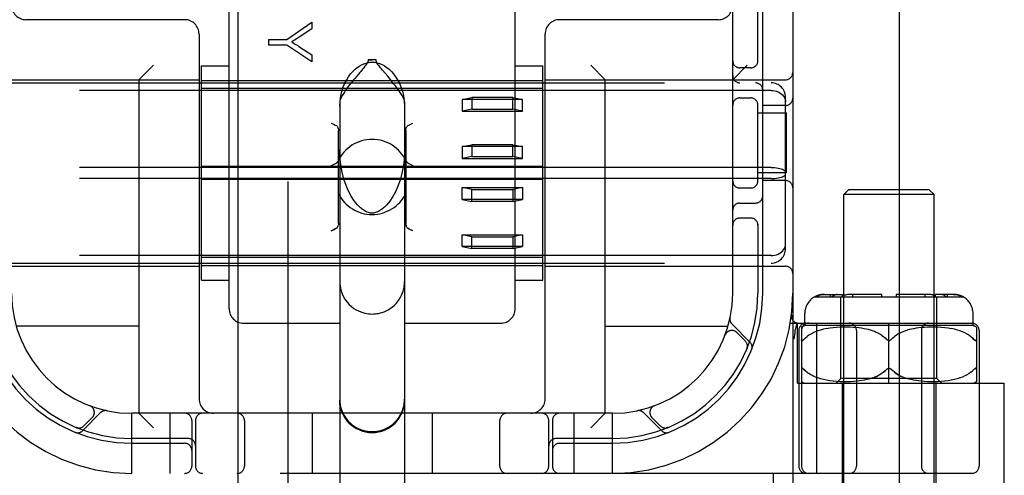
# Model space of a CAD drawing. Header units: inches. Extents: x 0 to 262, y 0 to 169.
# Tile 17 of 78: x 82.557 to 84.606, y 92.125 to 93.073. Entities that reach past the tile are written whole.
import ezdxf

# ---------------------------------------------------------------- set-up
doc = ezdxf.new("R2010")
doc.units = ezdxf.units.IN
doc.header["$LTSCALE"] = 14.384615
doc.header["$MEASUREMENT"] = 0
doc.linetypes.add('HIDDEN', pattern=[0.2, 0.1, -0.1])
doc.layers.add('DEFAULT_2', color=8, linetype='HIDDEN')
doc.layers.add('MAIN_DOOR_ASSEMBLY', color=7, linetype='CONTINUOUS')

msp = doc.modelspace()

# ---------------------------------------------------------------- linework, layer by layer
at = {"layer": 'DEFAULT_2', "color": 8, "linetype": 'HIDDEN'}
for p, q in [((84.3865, 121.9278), (84.3865, 65.3308)), ((83.0405, 90.6621), (83.0405, 96.1626)), ((83.5405, 90.6621), (83.5405, 96.1626)), ((84.1655, 96.1293), (84.1655, 91.1293)), ((84.0405, 92.5043), (84.0405, 94.7543)), ((82.993, 92.4718), (82.993, 93.1539)), ((83.588, 92.4718), (83.588, 93.1539)), ((84.093, 92.9851), (84.093, 93.1143)), ((84.103, 92.5043), (84.103, 93.1143)), ((82.9005, 93.0733), (82.5705, 93.0733)), ((83.1134, 93.0322), (83.1653, 93.0681)), ((83.1653, 93.0681), (83.1653, 93.0542)), ((84.0105, 93.0733), (83.6805, 93.0733)), ((83.1653, 93.0542), (83.1388, 93.0368)), ((82.9305, 93.0433), (82.9305, 92.2843)), ((83.0753, 93.0203), (83.0753, 93.0322)), ((83.0753, 93.0322), (83.1134, 93.0322)), ((83.6505, 92.2843), (83.6505, 93.0433)), ((83.1134, 93.0203), (83.0753, 93.0203)), ((83.1653, 92.9856), (83.1134, 93.0203)), ((83.1382, 93.0178), (83.1653, 93.0001)), ((83.1653, 93.0001), (83.1653, 92.9856)), ((83.2987, 92.9895), (83.2823, 92.9895)), ((82.8055, 92.9483), (82.8355, 92.9783)), ((82.9355, 92.5315), (82.9355, 92.977)), ((82.9355, 92.977), (82.993, 92.977)), ((83.3229, 92.9554), (83.312, 92.9683)), ((83.588, 92.977), (83.6455, 92.977)), ((83.6455, 92.5315), (83.6455, 92.977)), ((83.7755, 92.9483), (83.7455, 92.9783)), ((84.0405, 92.9483), (84.0705, 92.9783)), ((84.078, 92.973), (84.0555, 92.973)), ((82.4305, 92.9483), (82.9305, 92.9483)), ((82.8055, 92.9483), (82.8055, 92.2543)), ((82.9355, 92.9468), (83.6455, 92.9468)), ((83.2585, 92.9558), (83.2539, 92.9502)), ((83.6505, 92.9483), (84.1505, 92.9483)), ((83.7755, 92.2543), (83.7755, 92.9483)), ((82.4605, 92.9418), (84.1205, 92.9418)), ((84.1205, 92.9261), (82.4605, 92.9261)), ((83.6455, 92.9301), (82.9355, 92.9301)), ((83.478, 92.9075), (83.498, 92.9115)), ((83.478, 92.9075), (83.478, 92.8829)), ((83.603, 92.9075), (83.478, 92.9075)), ((83.498, 92.9115), (83.498, 92.8869)), ((83.583, 92.9115), (83.498, 92.9115)), ((83.583, 92.8869), (83.583, 92.9115)), ((83.583, 92.9115), (83.603, 92.9075)), ((83.603, 92.8829), (83.603, 92.9075)), ((84.0555, 92.9105), (84.078, 92.9105)), ((84.1505, 92.5969), (84.1505, 92.9116)), ((83.223, 92.9022), (83.223, 91.7927)), ((83.358, 92.9022), (83.358, 91.7927)), ((83.498, 92.8869), (83.478, 92.8829)), ((83.478, 92.8829), (83.603, 92.8829)), ((83.498, 92.8869), (83.583, 92.8869)), ((83.603, 92.8829), (83.583, 92.8869)), ((84.093, 92.7351), (84.093, 92.8985)), ((84.1505, 92.8949), (84.103, 92.8949)), ((84.093, 92.8793), (84.1525, 92.8793)), ((84.1525, 92.7543), (84.1525, 92.8793)), ((83.2205, 92.6493), (83.2205, 92.843)), ((83.3605, 92.843), (83.3605, 92.6493)), ((83.478, 92.8092), (83.498, 92.8132)), ((83.478, 92.8092), (83.478, 92.7846)), ((83.603, 92.8092), (83.478, 92.8092)), ((83.498, 92.8132), (83.498, 92.7886)), ((83.583, 92.8132), (83.498, 92.8132)), ((83.583, 92.7886), (83.583, 92.8132)), ((83.583, 92.8132), (83.603, 92.8092)), ((83.603, 92.7846), (83.603, 92.8092)), ((83.498, 92.7886), (83.478, 92.7846)), ((83.478, 92.7846), (83.603, 92.7846)), ((83.498, 92.7886), (83.583, 92.7886)), ((83.603, 92.7846), (83.583, 92.7886)), ((84.1205, 92.766), (82.4605, 92.766)), ((83.6455, 92.7677), (82.9355, 92.7677)), ((84.1205, 92.7426), (82.4605, 92.7426)), ((83.6455, 92.7408), (82.9355, 92.7408)), ((84.1525, 92.7543), (84.093, 92.7543)), ((84.1505, 92.7386), (84.103, 92.7386)), ((83.478, 92.6993), (83.478, 92.7239)), ((83.478, 92.7239), (83.603, 92.7239)), ((83.498, 92.7199), (83.478, 92.7239)), ((83.498, 92.6953), (83.498, 92.7199)), ((83.498, 92.7199), (83.583, 92.7199)), ((83.603, 92.7239), (83.583, 92.7199)), ((83.583, 92.7199), (83.583, 92.6953)), ((83.603, 92.7239), (83.603, 92.6993)), ((84.078, 92.723), (84.0555, 92.723)), ((84.2815, 92.7193), (84.2715, 92.7093)), ((84.4495, 92.7193), (84.2815, 92.7193)), ((84.4495, 92.7193), (84.4595, 92.7093)), ((83.603, 92.6993), (83.478, 92.6993)), ((83.478, 92.6993), (83.498, 92.6953)), ((83.583, 92.6953), (83.603, 92.6993)), ((84.2715, 91.8725), (84.2715, 92.7093)), ((84.4595, 92.7093), (84.2715, 92.7093)), ((84.4595, 91.8725), (84.4595, 92.7093)), ((83.583, 92.6953), (83.498, 92.6953)), ((84.0555, 92.6918), (84.088, 92.6918)), ((84.078, 92.6605), (84.0555, 92.6605)), ((83.3671, 92.6382), (83.3649, 92.6394)), ((84.093, 92.6485), (84.093, 92.5043)), ((83.3755, 92.634), (83.3725, 92.6355)), ((83.478, 92.601), (83.478, 92.6256)), ((83.478, 92.6256), (83.603, 92.6256)), ((83.498, 92.6216), (83.478, 92.6256)), ((83.498, 92.597), (83.498, 92.6216)), ((83.498, 92.6216), (83.583, 92.6216)), ((83.603, 92.6256), (83.583, 92.6216)), ((83.583, 92.6216), (83.583, 92.597)), ((83.603, 92.6256), (83.603, 92.601)), ((83.603, 92.601), (83.478, 92.601)), ((83.478, 92.601), (83.498, 92.597)), ((83.583, 92.597), (83.498, 92.597)), ((83.583, 92.597), (83.603, 92.601)), ((84.1205, 92.5824), (82.4605, 92.5824)), ((83.6455, 92.5784), (82.9355, 92.5784)), ((82.4305, 92.5603), (82.9305, 92.5603)), ((82.4605, 92.5668), (84.1205, 92.5668)), ((82.9355, 92.5618), (83.6455, 92.5618)), ((83.6505, 92.5603), (84.1505, 92.5603)), ((82.9355, 92.5315), (82.993, 92.5315)), ((83.588, 92.5315), (83.6455, 92.5315)), ((84.2111, 92.4968), (84.5199, 92.4968)), ((84.2313, 92.5018), (84.2689, 92.5018)), ((84.2439, 92.4968), (84.2439, 92.5018)), ((84.2583, 92.5017), (84.26, 92.5018)), ((84.2655, 92.3268), (84.2655, 92.4968)), ((84.2689, 92.4968), (84.2689, 92.5018)), ((84.2741, 92.5005), (84.2727, 92.4999)), ((84.3505, 92.5018), (84.2812, 92.5018)), ((84.2901, 92.4968), (84.2901, 92.5018)), ((84.3505, 92.4968), (84.3505, 92.5018)), ((84.3805, 92.5018), (84.3805, 92.4968)), ((84.4498, 92.5018), (84.3805, 92.5018)), ((84.4409, 92.4968), (84.4409, 92.5018)), ((84.462, 92.4979), (84.4604, 92.4989)), ((84.462, 92.4979), (84.4635, 92.4968)), ((84.4621, 92.4968), (84.4621, 92.5018)), ((84.4997, 92.5018), (84.4621, 92.5018)), ((84.4655, 92.3268), (84.4655, 92.4968)), ((84.4835, 92.4977), (84.4822, 92.4985)), ((84.4835, 92.4977), (84.4848, 92.4968)), ((84.4871, 92.4968), (84.4871, 92.5018)), ((84.1627, 92.4586), (84.1627, 92.4585)), ((84.1905, 92.4368), (84.1905, 92.4618)), ((84.5405, 92.4368), (84.5405, 92.4618)), ((82.8055, 92.4353), (82.5502, 92.4353)), ((83.023, 92.4418), (83.223, 92.4418)), ((83.358, 92.4418), (83.558, 92.4418)), ((83.7755, 92.4353), (84.0308, 92.4353)), ((84.0767, 92.4019), (84.0391, 92.4395)), ((84.1603, 92.4418), (84.538, 92.4418)), ((84.1742, 92.4422), (84.1708, 92.4277)), ((84.1755, 92.3168), (84.1755, 92.4418)), ((84.1836, 92.4337), (84.1837, 92.1443)), ((84.5405, 92.4368), (84.1905, 92.4368)), ((84.2157, 92.1293), (84.2157, 92.4418)), ((84.2425, 92.4315), (84.2355, 92.4303)), ((84.2495, 92.4324), (84.2423, 92.4315)), ((84.2567, 92.433), (84.2493, 92.4323)), ((84.264, 92.4334), (84.2565, 92.433)), ((84.2712, 92.4336), (84.2638, 92.4334)), ((84.2783, 92.4336), (84.271, 92.4336)), ((84.285, 92.4334), (84.2781, 92.4336)), ((84.2915, 92.4331), (84.2849, 92.4334)), ((84.2976, 92.4326), (84.2913, 92.4331)), ((84.3034, 92.4319), (84.2975, 92.4326)), ((84.3087, 92.4312), (84.3033, 92.432)), ((84.3655, 92.3168), (84.3655, 92.4418)), ((84.4278, 92.432), (84.4223, 92.4312)), ((84.4336, 92.4326), (84.4277, 92.4319)), ((84.4397, 92.4331), (84.4334, 92.4326)), ((84.4462, 92.4334), (84.4395, 92.4331)), ((84.4529, 92.4336), (84.446, 92.4334)), ((84.46, 92.4336), (84.4528, 92.4336)), ((84.4672, 92.4334), (84.4598, 92.4336)), ((84.4745, 92.433), (84.467, 92.4334)), ((84.4817, 92.4323), (84.4743, 92.433)), ((84.4887, 92.4315), (84.4815, 92.4324)), ((84.4955, 92.4303), (84.4885, 92.4315)), ((84.5474, 92.4337), (84.5474, 92.3199)), ((84.0247, 92.4168), (84.0249, 92.4172)), ((84.0249, 92.4174), (84.0248, 92.4171)), ((84.0667, 92.4048), (84.0494, 92.4222)), ((84.1687, 92.4088), (84.1692, 92.4132)), ((84.1707, 92.4271), (84.1708, 92.4277)), ((84.178, 92.4268), (84.178, 92.1443)), ((84.1989, 92.4167), (84.1951, 92.4139)), ((84.203, 92.4192), (84.1988, 92.4166)), ((84.2076, 92.4216), (84.203, 92.4192)), ((84.2124, 92.4238), (84.2075, 92.4215)), ((84.2177, 92.4257), (84.2123, 92.4237)), ((84.2233, 92.4275), (84.2176, 92.4257)), ((84.2294, 92.4291), (84.2232, 92.4275)), ((84.2357, 92.4304), (84.2292, 92.429)), ((84.298, 92.4268), (84.298, 92.1443)), ((84.3138, 92.4303), (84.3087, 92.4312)), ((84.3185, 92.4293), (84.3137, 92.4303)), ((84.323, 92.4283), (84.3185, 92.4294)), ((84.3273, 92.4271), (84.323, 92.4283)), ((84.3314, 92.4257), (84.3272, 92.4271)), ((84.3354, 92.4243), (84.3313, 92.4258)), ((84.3393, 92.4226), (84.3353, 92.4243)), ((84.3432, 92.4208), (84.3393, 92.4227)), ((84.347, 92.4187), (84.3431, 92.4208)), ((84.3506, 92.4164), (84.3469, 92.4187)), ((84.3736, 92.4111), (84.3705, 92.4081)), ((84.3804, 92.4164), (84.3769, 92.4139)), ((84.3841, 92.4187), (84.3804, 92.4164)), ((84.3879, 92.4208), (84.3841, 92.4187)), ((84.3918, 92.4227), (84.3878, 92.4208)), ((84.3957, 92.4243), (84.3917, 92.4226)), ((84.3997, 92.4258), (84.3956, 92.4243)), ((84.4038, 92.4271), (84.3996, 92.4257)), ((84.4081, 92.4283), (84.4037, 92.4271)), ((84.4125, 92.4294), (84.408, 92.4283)), ((84.4173, 92.4303), (84.4125, 92.4293)), ((84.4224, 92.4312), (84.4172, 92.4303)), ((84.433, 92.4268), (84.433, 92.1443)), ((84.5018, 92.429), (84.4953, 92.4304)), ((84.5078, 92.4275), (84.5016, 92.4291)), ((84.5134, 92.4257), (84.5077, 92.4275)), ((84.5187, 92.4237), (84.5133, 92.4257)), ((84.5235, 92.4215), (84.5186, 92.4238)), ((84.528, 92.4192), (84.5235, 92.4216)), ((84.5322, 92.4166), (84.528, 92.4192)), ((84.5424, 92.4081), (84.5394, 92.4111)), ((84.553, 92.4268), (84.553, 92.1443)), ((84.188, 92.4074), (84.1886, 92.4081)), ((84.3699, 92.4075), (84.3705, 92.4081)), ((84.0701, 92.3887), (84.0706, 92.39)), ((84.1863, 92.3475), (84.1869, 92.3471)), ((84.1917, 92.3424), (84.1886, 92.3454)), ((84.2031, 92.3343), (84.1989, 92.3368)), ((84.2076, 92.3319), (84.203, 92.3343)), ((84.2125, 92.3297), (84.2075, 92.3319)), ((84.2178, 92.3278), (84.2124, 92.3298)), ((84.3395, 92.331), (84.3356, 92.3293)), ((84.3629, 92.3474), (84.3623, 92.347)), ((84.3655, 92.3481), (84.3649, 92.348)), ((84.3662, 92.348), (84.3655, 92.3481)), ((84.3687, 92.347), (84.3681, 92.3474)), ((84.3954, 92.3293), (84.3915, 92.331)), ((84.5186, 92.3298), (84.5132, 92.3278)), ((84.5235, 92.3319), (84.5185, 92.3297)), ((84.528, 92.3343), (84.5234, 92.3319)), ((84.5321, 92.3368), (84.5279, 92.3343)), ((84.5359, 92.3396), (84.5321, 92.3368)), ((84.5436, 92.3466), (84.5442, 92.3471)), ((84.1755, 92.3168), (84.6055, 92.3168)), ((84.2234, 92.326), (84.2177, 92.3278)), ((84.2295, 92.3244), (84.2233, 92.326)), ((84.2359, 92.3231), (84.2293, 92.3245)), ((84.2427, 92.322), (84.2357, 92.3231)), ((84.2497, 92.3211), (84.2424, 92.322)), ((84.257, 92.3205), (84.2495, 92.3211)), ((84.2555, 92.3168), (84.2655, 92.3268)), ((84.2643, 92.3201), (84.2568, 92.3205)), ((84.2716, 92.3199), (84.2641, 92.3201)), ((84.4655, 92.3268), (84.2655, 92.3268)), ((84.268, 92.3168), (84.268, 91.8743)), ((84.2787, 92.3199), (84.2714, 92.3199)), ((84.2855, 92.3201), (84.2785, 92.3199)), ((84.2919, 92.3205), (84.2853, 92.3201)), ((84.2981, 92.321), (84.2918, 92.3204)), ((84.3038, 92.3216), (84.2979, 92.321)), ((84.3092, 92.3224), (84.3037, 92.3216)), ((84.3143, 92.3233), (84.3091, 92.3224)), ((84.319, 92.3243), (84.3142, 92.3233)), ((84.3234, 92.3254), (84.3189, 92.3243)), ((84.3276, 92.3265), (84.3234, 92.3253)), ((84.3317, 92.3279), (84.3276, 92.3265)), ((84.4076, 92.3253), (84.4034, 92.3265)), ((84.4121, 92.3243), (84.4076, 92.3254)), ((84.4168, 92.3233), (84.412, 92.3243)), ((84.4219, 92.3224), (84.4168, 92.3233)), ((84.4273, 92.3216), (84.4218, 92.3224)), ((84.4331, 92.321), (84.4272, 92.3216)), ((84.4392, 92.3204), (84.433, 92.321)), ((84.4457, 92.3201), (84.4391, 92.3205)), ((84.4526, 92.3199), (84.4456, 92.3201)), ((84.4597, 92.3199), (84.4523, 92.3199)), ((84.4669, 92.3201), (84.4594, 92.3199)), ((84.463, 92.3168), (84.463, 91.8743)), ((84.4755, 92.3168), (84.4655, 92.3268)), ((84.4743, 92.3205), (84.4667, 92.3201)), ((84.4815, 92.3211), (84.474, 92.3205)), ((84.4886, 92.322), (84.4813, 92.3211)), ((84.4954, 92.3231), (84.4884, 92.322)), ((84.5017, 92.3245), (84.4951, 92.3231)), ((84.5077, 92.326), (84.5016, 92.3244)), ((84.5134, 92.3278), (84.5076, 92.326)), ((84.6055, 92.0673), (84.6055, 92.3168)), ((82.7031, 92.27), (82.7034, 92.2699)), ((82.7037, 92.2698), (82.7034, 92.2699)), ((83.8776, 92.2699), (83.8721, 92.2679)), ((83.8776, 92.2699), (83.878, 92.27)), ((82.6882, 92.2181), (82.7258, 92.2557)), ((82.7905, 92.1293), (82.7905, 92.2543)), ((83.7905, 92.2543), (82.7905, 92.2543)), ((82.8055, 92.2543), (82.8355, 92.2243)), ((82.8705, 92.1293), (82.8705, 92.2543)), ((83.1655, 92.2543), (83.1655, 92.1293)), ((83.4155, 92.2543), (83.4155, 92.1293)), ((83.7105, 92.1293), (83.7105, 92.2543)), ((83.7755, 92.2543), (83.7455, 92.2243)), ((83.7905, 92.1293), (83.7905, 92.2543)), ((83.8552, 92.2557), (83.8928, 92.2181)), ((82.6911, 92.228), (82.7084, 92.2454)), ((82.9155, 92.2393), (82.9155, 92.1443)), ((82.923, 92.2393), (82.923, 92.1443)), ((83.0249, 92.2393), (83.0249, 92.1443)), ((83.5561, 92.1443), (83.5561, 92.2393)), ((83.658, 92.1443), (83.658, 92.2393)), ((83.6655, 92.2393), (83.6655, 92.1443)), ((83.8726, 92.2454), (83.8899, 92.228)), ((82.6749, 92.2247), (82.6763, 92.2241)), ((83.9047, 92.2242), (83.9061, 92.2247)), ((83.9061, 92.2247), (83.906, 92.2247)), ((83.9061, 92.2247), (83.9061, 92.2247)), ((82.908, 92.2018), (82.7905, 92.2018)), ((82.7905, 92.1918), (82.9005, 92.1918)), ((83.7905, 92.2018), (83.673, 92.2018)), ((83.6805, 92.1918), (83.7905, 92.1918)), ((84.538, 92.1293), (82.043, 92.1293)), ((84.1255, 92.0673), (84.1255, 92.1293))]:
    msp.add_line(p, q, dxfattribs=at)
for points in [[(83.1388, 93.0368), (83.1359, 93.0349), (83.1331, 93.0331), (83.1303, 93.0314), (83.1278, 93.0298), (83.1253, 93.0283), (83.1229, 93.027)], [(83.1229, 93.027), (83.1255, 93.0255), (83.1281, 93.024), (83.1306, 93.0225), (83.1332, 93.021), (83.1357, 93.0194), (83.1382, 93.0178)], [(83.223, 92.8928), (83.2237, 92.9045), (83.2253, 92.9151), (83.2276, 92.9246), (83.2306, 92.9333), (83.2339, 92.9412), (83.2376, 92.9482), (83.2416, 92.9546), (83.2458, 92.9603), (83.2503, 92.9654), (83.2549, 92.97), (83.2597, 92.9739), (83.2646, 92.9773), (83.2698, 92.98), (83.275, 92.9822), (83.2802, 92.9837), (83.2854, 92.9846), (83.2905, 92.9849), (83.2956, 92.9846), (83.3008, 92.9837), (83.3061, 92.9822), (83.3113, 92.98), (83.3164, 92.9773), (83.3213, 92.9739), (83.3261, 92.97), (83.3308, 92.9654), (83.3352, 92.9603), (83.3394, 92.9546), (83.3434, 92.9482), (83.3471, 92.9412), (83.3505, 92.9333), (83.3534, 92.9246), (83.3558, 92.9151), (83.3573, 92.9045), (83.358, 92.8928)], [(83.2823, 92.9895), (83.2821, 92.9876), (83.2815, 92.9857), (83.2807, 92.9838), (83.2796, 92.9819), (83.2783, 92.9801), (83.277, 92.9782), (83.2755, 92.9763), (83.274, 92.9743), (83.2723, 92.9723), (83.2706, 92.9702)], [(83.2823, 92.9895), (83.2843, 92.9895), (83.2864, 92.9896), (83.2884, 92.9896), (83.2905, 92.9896)], [(83.2987, 92.9895), (83.2967, 92.9895), (83.2946, 92.9896), (83.2926, 92.9896), (83.2905, 92.9896)], [(83.312, 92.9683), (83.31, 92.9707), (83.3082, 92.9729), (83.3064, 92.9751), (83.3048, 92.9772), (83.3032, 92.9793), (83.3019, 92.9813), (83.3006, 92.9833), (83.2997, 92.9853), (83.299, 92.9874), (83.2987, 92.9895)], [(83.2706, 92.9702), (83.2669, 92.9658), (83.2649, 92.9634), (83.2585, 92.9558)], [(83.2539, 92.9502), (83.2514, 92.9472), (83.2489, 92.9441), (83.2463, 92.9409), (83.2437, 92.9375), (83.241, 92.9339), (83.2382, 92.9303), (83.2354, 92.9264), (83.2327, 92.9225), (83.2302, 92.9186), (83.2278, 92.9147), (83.2258, 92.911), (83.2243, 92.9076), (83.2234, 92.9047), (83.223, 92.9022)], [(83.358, 92.9022), (83.3576, 92.9048), (83.3566, 92.9078), (83.355, 92.9114), (83.3528, 92.9153), (83.3503, 92.9194), (83.3476, 92.9236), (83.3447, 92.9277), (83.3417, 92.9317), (83.3388, 92.9356), (83.336, 92.9393), (83.3332, 92.9428), (83.3305, 92.9462), (83.3278, 92.9494), (83.3229, 92.9554)], [(84.1205, 92.9261), (84.1243, 92.9259), (84.1281, 92.9253), (84.1318, 92.9243), (84.1353, 92.923), (84.1385, 92.9213), (84.1415, 92.9192), (84.1441, 92.9168), (84.1463, 92.9142), (84.1481, 92.9113), (84.1494, 92.9082), (84.1502, 92.905), (84.1505, 92.9017)], [(83.2055, 92.8582), (83.2085, 92.8567), (83.2113, 92.8553), (83.2139, 92.854), (83.2161, 92.8528)], [(83.2161, 92.8528), (83.2175, 92.8519), (83.2186, 92.8506), (83.2194, 92.849), (83.22, 92.8472), (83.2204, 92.8452), (83.2205, 92.843)], [(83.3605, 92.843), (83.3606, 92.8452), (83.361, 92.8472), (83.3616, 92.849), (83.3625, 92.8506), (83.3636, 92.8519), (83.3649, 92.8528)], [(83.3649, 92.8528), (83.3671, 92.854), (83.3697, 92.8553), (83.3725, 92.8567), (83.3755, 92.8582)], [(83.2646, 92.6835), (83.2599, 92.6883), (83.2532, 92.6966), (83.247, 92.7061), (83.2414, 92.7168), (83.2363, 92.7284), (83.2319, 92.7413), (83.2281, 92.7559), (83.2252, 92.7717), (83.2235, 92.7888), (83.223, 92.8034)], [(83.358, 92.8034), (83.3575, 92.7878), (83.3555, 92.7699), (83.3525, 92.7539), (83.3486, 92.7397), (83.3441, 92.7269), (83.339, 92.7154), (83.3334, 92.7051), (83.3274, 92.696), (83.3209, 92.6881), (83.3164, 92.6835)], [(83.2055, 92.7697), (83.2086, 92.7712), (83.2115, 92.7727), (83.2142, 92.7742), (83.2166, 92.7757), (83.2184, 92.7774), (83.2197, 92.7792)], [(83.3614, 92.7792), (83.3626, 92.7774), (83.3645, 92.7757), (83.3668, 92.7742), (83.3695, 92.7727), (83.3725, 92.7712), (83.3755, 92.7697)], [(84.1205, 92.766), (84.1243, 92.7659), (84.1281, 92.7656), (84.1318, 92.7652), (84.1353, 92.7646), (84.1385, 92.7639), (84.1415, 92.763), (84.1441, 92.7621), (84.1463, 92.761), (84.1481, 92.7598), (84.1494, 92.7586), (84.1502, 92.7573), (84.1505, 92.756)], [(84.1205, 92.7426), (84.1243, 92.7426), (84.1281, 92.7429), (84.1318, 92.7433), (84.1353, 92.7439), (84.1385, 92.7446), (84.1415, 92.7455), (84.1441, 92.7465), (84.1463, 92.7475), (84.1481, 92.7487), (84.1494, 92.75), (84.1502, 92.7512), (84.1505, 92.7525)], [(83.2905, 92.6708), (83.2897, 92.6708), (83.2873, 92.671), (83.2849, 92.6714), (83.2827, 92.672), (83.2805, 92.6728), (83.2783, 92.6737), (83.2762, 92.6748), (83.2741, 92.676), (83.2721, 92.6774), (83.27, 92.6788), (83.2681, 92.6804), (83.2661, 92.6821), (83.2646, 92.6835)], [(83.3164, 92.6835), (83.3142, 92.6815), (83.312, 92.6796), (83.3099, 92.6781), (83.3079, 92.6767), (83.3059, 92.6754), (83.3039, 92.6743), (83.3019, 92.6734), (83.2998, 92.6725), (83.2977, 92.6718), (83.2956, 92.6713), (83.2934, 92.6709), (83.2912, 92.6708), (83.2905, 92.6708)], [(83.2161, 92.6394), (83.2139, 92.6382), (83.2113, 92.6369), (83.2085, 92.6355), (83.2055, 92.634)], [(83.2055, 92.634), (83.2085, 92.6355), (83.2113, 92.6369), (83.2139, 92.6382)], [(83.2161, 92.6394), (83.2175, 92.6403), (83.2186, 92.6416), (83.2194, 92.6432), (83.22, 92.645)], [(83.2205, 92.6493), (83.2204, 92.647), (83.22, 92.645)], [(83.361, 92.645), (83.3606, 92.647), (83.3605, 92.6493)], [(83.3606, 92.647), (83.361, 92.645), (83.3616, 92.6432), (83.3625, 92.6416), (83.3636, 92.6403), (83.3649, 92.6394)], [(83.3649, 92.6394), (83.3671, 92.6382), (83.3697, 92.6369), (83.3725, 92.6355)], [(84.1205, 92.5824), (84.1243, 92.5826), (84.1281, 92.5832), (84.1318, 92.5842), (84.1353, 92.5855), (84.1385, 92.5872), (84.1415, 92.5893), (84.1441, 92.5917), (84.1463, 92.5943), (84.1481, 92.5972), (84.1494, 92.6003), (84.1502, 92.6035), (84.1505, 92.6069)], [(83.223, 92.5283), (83.2232, 92.5234), (83.2245, 92.5145), (83.2268, 92.506), (83.2301, 92.4982), (83.234, 92.4915), (83.2383, 92.4856), (83.2429, 92.4805), (83.2476, 92.4762), (83.2524, 92.4726), (83.2572, 92.4696), (83.262, 92.4672), (83.2667, 92.4652), (83.2711, 92.4637), (83.2754, 92.4626), (83.2794, 92.4618), (83.2832, 92.4612), (83.2868, 92.4609), (83.2905, 92.4608)], [(83.2905, 92.4608), (83.2939, 92.4609), (83.2972, 92.4612), (83.3006, 92.4616), (83.304, 92.4622), (83.3077, 92.4631), (83.3115, 92.4642), (83.3155, 92.4656), (83.3196, 92.4675), (83.3239, 92.4697), (83.3282, 92.4724), (83.3326, 92.4756), (83.3369, 92.4794), (83.3412, 92.4837), (83.3452, 92.4888), (83.349, 92.4947), (83.3523, 92.5013), (83.355, 92.5086), (83.3569, 92.5164), (83.3579, 92.5247), (83.358, 92.5283)], [(84.2119, 92.4968), (84.214, 92.4979), (84.2163, 92.4989), (84.2187, 92.4997), (84.2213, 92.5005), (84.2238, 92.501), (84.2264, 92.5015), (84.2289, 92.5017), (84.2313, 92.5018)], [(84.2313, 92.5018), (84.2294, 92.5017), (84.2274, 92.5016), (84.2253, 92.5013), (84.2233, 92.5009), (84.2213, 92.5005), (84.2193, 92.4999), (84.2173, 92.4992), (84.2154, 92.4985), (84.2136, 92.4977), (84.2119, 92.4968)], [(84.2463, 92.4968), (84.2478, 92.4979), (84.2494, 92.4989), (84.2511, 92.4997), (84.2529, 92.5005)], [(84.2583, 92.5017), (84.2565, 92.5015), (84.2547, 92.501), (84.2529, 92.5005)], [(84.2675, 92.4968), (84.2687, 92.4977), (84.27, 92.4985), (84.2713, 92.4992), (84.2727, 92.4999)], [(84.2741, 92.5005), (84.2756, 92.5009), (84.277, 92.5013), (84.2784, 92.5016)], [(84.2812, 92.5018), (84.2799, 92.5017), (84.2784, 92.5016)], [(84.4569, 92.5005), (84.4551, 92.501), (84.4533, 92.5015), (84.4515, 92.5017), (84.4498, 92.5018)], [(84.4569, 92.5005), (84.4587, 92.4997), (84.4604, 92.4989)], [(84.4795, 92.4999), (84.4781, 92.5005), (84.4767, 92.5009), (84.4752, 92.5013), (84.4738, 92.5016), (84.4724, 92.5017), (84.471, 92.5018)], [(84.4795, 92.4999), (84.4809, 92.4992), (84.4822, 92.4985)], [(84.4997, 92.5018), (84.5021, 92.5017), (84.5046, 92.5015), (84.5072, 92.501), (84.5098, 92.5005), (84.5123, 92.4997), (84.5147, 92.4989), (84.517, 92.4979), (84.5191, 92.4968)], [(84.5191, 92.4968), (84.5174, 92.4977), (84.5156, 92.4985), (84.5137, 92.4992), (84.5118, 92.4999), (84.5097, 92.5005), (84.5077, 92.5009), (84.5057, 92.5013), (84.5036, 92.5016), (84.5016, 92.5017), (84.4997, 92.5018)], [(84.1692, 92.4132), (84.1697, 92.4177), (84.1702, 92.4224), (84.1707, 92.4271)], [(84.1886, 92.4081), (84.1917, 92.4111), (84.1951, 92.4139)], [(84.3506, 92.4164), (84.3541, 92.4139), (84.3574, 92.4111), (84.3605, 92.4081)], [(84.3705, 92.4081), (84.3736, 92.4111), (84.3769, 92.4139)], [(84.5321, 92.4167), (84.5359, 92.4139), (84.5393, 92.4111), (84.5424, 92.4081)], [(84.071, 92.3925), (84.071, 92.3923), (84.0709, 92.392), (84.0709, 92.3916), (84.0708, 92.3913), (84.0708, 92.3909), (84.0707, 92.3906), (84.0706, 92.3903), (84.0705, 92.39), (84.0704, 92.3897), (84.0703, 92.3895), (84.0703, 92.3892), (84.0702, 92.389), (84.0701, 92.3889), (84.0701, 92.3888)], [(84.1836, 92.4081), (84.1837, 92.4074), (84.1838, 92.4068), (84.1839, 92.4064), (84.1841, 92.406), (84.1843, 92.4057), (84.1846, 92.4055), (84.185, 92.4055), (84.1854, 92.4055), (84.1859, 92.4057), (84.1863, 92.406), (84.1869, 92.4064), (84.1874, 92.4069)], [(84.188, 92.4074), (84.1874, 92.4068), (84.1868, 92.4064), (84.1863, 92.406), (84.1858, 92.4057), (84.1854, 92.4055), (84.185, 92.4055), (84.1846, 92.4055), (84.1843, 92.4057), (84.1841, 92.406), (84.1839, 92.4064), (84.1838, 92.4069), (84.1837, 92.4074)], [(84.3629, 92.4062), (84.3623, 92.4065), (84.3617, 92.407), (84.3611, 92.4075), (84.3605, 92.4081)], [(84.3629, 92.4062), (84.3636, 92.4059), (84.3642, 92.4056), (84.3649, 92.4055), (84.3655, 92.4055)], [(84.3655, 92.4055), (84.3662, 92.4055), (84.3668, 92.4056), (84.3674, 92.4059), (84.3681, 92.4062)], [(84.3705, 92.4081), (84.3699, 92.4075), (84.3693, 92.407), (84.3687, 92.4065), (84.3681, 92.4062)], [(84.5424, 92.4081), (84.543, 92.4074), (84.5436, 92.4068), (84.5442, 92.4064), (84.5447, 92.406), (84.5452, 92.4057), (84.5457, 92.4055), (84.5461, 92.4055), (84.5464, 92.4055), (84.5467, 92.4057), (84.5469, 92.406), (84.5471, 92.4064), (84.5473, 92.4069), (84.5473, 92.4074), (84.5474, 92.4081)], [(84.5473, 92.4074), (84.5473, 92.4068), (84.5471, 92.4064), (84.5469, 92.406), (84.5467, 92.4057), (84.5464, 92.4055), (84.546, 92.4055), (84.5456, 92.4055), (84.5452, 92.4057), (84.5447, 92.406), (84.5441, 92.4064), (84.5436, 92.4069)], [(84.0701, 92.3888), (84.0701, 92.3887), (84.0701, 92.3887)], [(84.1863, 92.3475), (84.1858, 92.3478), (84.1854, 92.348), (84.185, 92.348), (84.1846, 92.348), (84.1843, 92.3478), (84.1841, 92.3475), (84.1839, 92.3471), (84.1838, 92.3466), (84.1837, 92.3461), (84.1836, 92.3454)], [(84.1838, 92.3467), (84.1839, 92.3471), (84.1841, 92.3475), (84.1843, 92.3478), (84.1846, 92.348), (84.185, 92.348), (84.1854, 92.348), (84.1858, 92.3478), (84.1863, 92.3475)], [(84.1886, 92.3454), (84.188, 92.3461), (84.1874, 92.3467), (84.1868, 92.3471)], [(84.1886, 92.3454), (84.1917, 92.3424), (84.1951, 92.3396), (84.1989, 92.3368)], [(84.3317, 92.3279), (84.3356, 92.3293), (84.3395, 92.331), (84.3433, 92.3328), (84.3471, 92.3348)], [(84.3605, 92.3454), (84.3574, 92.3424), (84.3542, 92.3397), (84.3507, 92.3371), (84.3471, 92.3348), (84.3433, 92.3328)], [(84.3542, 92.3397), (84.3574, 92.3424), (84.3605, 92.3454)], [(84.3605, 92.3454), (84.3611, 92.346), (84.3617, 92.3465), (84.3623, 92.347), (84.3629, 92.3474), (84.3636, 92.3477), (84.3642, 92.3479), (84.3649, 92.348)], [(84.3617, 92.3465), (84.3611, 92.346), (84.3605, 92.3454)], [(84.3662, 92.348), (84.3668, 92.3479), (84.3674, 92.3477), (84.3681, 92.3474), (84.3687, 92.347), (84.3693, 92.3465), (84.3699, 92.346)], [(84.3705, 92.3454), (84.3699, 92.346), (84.3693, 92.3465)], [(84.384, 92.3348), (84.3803, 92.3371), (84.3768, 92.3397), (84.3736, 92.3424), (84.3705, 92.3454)], [(84.3768, 92.3397), (84.3803, 92.3371), (84.3839, 92.3348), (84.3877, 92.3328), (84.3915, 92.331)], [(84.3954, 92.3293), (84.3993, 92.3279), (84.4034, 92.3265)], [(84.5359, 92.3396), (84.5393, 92.3424), (84.5424, 92.3454)], [(84.5436, 92.3466), (84.543, 92.3461), (84.5424, 92.3454)], [(84.5442, 92.3471), (84.5447, 92.3475), (84.5452, 92.3478), (84.5456, 92.348), (84.546, 92.348), (84.5464, 92.348), (84.5467, 92.3478), (84.5469, 92.3475), (84.5471, 92.3471), (84.5473, 92.3466)], [(84.5474, 92.3454), (84.5473, 92.3461), (84.5473, 92.3467), (84.5471, 92.3471), (84.5469, 92.3475), (84.5467, 92.3478), (84.5464, 92.348), (84.546, 92.348), (84.5456, 92.348), (84.5452, 92.3478), (84.5447, 92.3475)], [(83.223, 92.2839), (83.2233, 92.2775), (83.2242, 92.2713), (83.2256, 92.2655), (83.2273, 92.26), (83.2295, 92.2549), (83.2321, 92.25), (83.2349, 92.2455), (83.2381, 92.2413), (83.2415, 92.2374), (83.2452, 92.2338), (83.2491, 92.2305), (83.2531, 92.2275), (83.2573, 92.2249), (83.2617, 92.2227), (83.2662, 92.2207), (83.2709, 92.2191), (83.2758, 92.2178), (83.2807, 92.2169), (83.2856, 92.2164), (83.2905, 92.2162)], [(83.2905, 92.2143), (83.2817, 92.2148), (83.273, 92.2166), (83.2647, 92.2194), (83.2568, 92.2233), (83.2494, 92.2282), (83.2428, 92.234), (83.237, 92.2407), (83.2321, 92.248), (83.2281, 92.2559), (83.2253, 92.2643), (83.2236, 92.273), (83.223, 92.2818)], [(83.2905, 92.2162), (83.2954, 92.2164), (83.3001, 92.2169), (83.3046, 92.2177), (83.3088, 92.2187), (83.3126, 92.2199), (83.316, 92.2212), (83.3191, 92.2226), (83.3219, 92.224), (83.3247, 92.2255), (83.3273, 92.2271), (83.3297, 92.2288), (83.3321, 92.2306), (83.3344, 92.2324), (83.3365, 92.2343), (83.3384, 92.2362), (83.3403, 92.2382), (83.342, 92.2402), (83.3437, 92.2422), (83.3452, 92.2443), (83.3467, 92.2464), (83.3481, 92.2487), (83.3495, 92.2511), (83.3509, 92.2536), (83.3521, 92.2563), (83.3533, 92.2591), (83.3544, 92.2622), (83.3554, 92.2654), (83.3563, 92.2687), (83.357, 92.2722), (83.3575, 92.2759), (83.3579, 92.2798), (83.358, 92.2839)], [(83.2905, 92.2143), (83.2993, 92.2149), (83.308, 92.2166), (83.3163, 92.2194), (83.3243, 92.2233), (83.3316, 92.2282), (83.3382, 92.234), (83.3441, 92.2407), (83.349, 92.248), (83.3529, 92.2559), (83.3557, 92.2643), (83.3574, 92.273), (83.358, 92.2818)], [(82.675, 92.2247), (82.675, 92.2247), (82.6749, 92.2247)], [(82.6787, 92.2238), (82.6786, 92.2238), (82.6782, 92.2238), (82.6779, 92.2239), (82.6775, 92.2239), (82.6772, 92.224), (82.6769, 92.2241), (82.6766, 92.2242), (82.6763, 92.2243), (82.676, 92.2243), (82.6757, 92.2244), (82.6755, 92.2245), (82.6752, 92.2246), (82.6751, 92.2246), (82.675, 92.2247)], [(83.906, 92.2247), (83.9059, 92.2246), (83.9058, 92.2246), (83.9056, 92.2245), (83.9054, 92.2245), (83.9052, 92.2244), (83.905, 92.2243), (83.9048, 92.2243), (83.9045, 92.2242), (83.9043, 92.2241), (83.9041, 92.2241), (83.9039, 92.224), (83.9036, 92.224), (83.9034, 92.2239), (83.9031, 92.2239), (83.9029, 92.2238), (83.9026, 92.2238), (83.9023, 92.2238), (83.9022, 92.2237)]]:
    msp.add_lwpolyline(points, dxfattribs=at)
for centre, radius, start, end in [((82.5705, 93.1033), 0.03, 180, 270), ((84.0105, 93.1033), 0.03, 270, 360), ((82.9005, 93.0433), 0.03, 0, 90), ((83.6805, 93.0433), 0.03, 90, 180), ((84.0555, 92.988), 0.015, 180, 270), ((84.078, 92.988), 0.015, 270, 360), ((84.0555, 92.9568), 0.015, 180, 270), ((84.1505, 92.9633), 0.015, 270, 360), ((84.088, 92.9268), 0.015, 0, 90), ((84.1205, 92.9118), 0.03, 0, 90), ((84.0555, 92.8955), 0.015, 90, 180), ((84.078, 92.8955), 0.015, 0, 90), ((84.1505, 92.9099), 0.015, 270, 360), ((83.2905, 92.7461), 0.0782, 25.0474, 154.9526), ((84.1505, 92.7236), 0.015, 0, 90), ((84.0555, 92.738), 0.015, 180, 270), ((84.078, 92.738), 0.015, 270, 360), ((83.2905, 92.7461), 0.0782, 206.6531, 333.346), ((84.088, 92.7068), 0.015, 270, 360), ((84.0555, 92.6768), 0.015, 90, 180), ((84.0555, 92.6455), 0.015, 90, 180), ((84.078, 92.6455), 0.015, 0, 90), ((84.1205, 92.5968), 0.03, 270, 360), ((84.1505, 92.5453), 0.015, 0, 90), ((82.7905, 92.5043), 0.375, 180, 270), ((82.7905, 92.5043), 0.3125, 180, 270), ((82.7905, 92.5043), 0.3025, 180, 270), ((82.7905, 92.5043), 0.25, 180, 270), ((83.7905, 92.5043), 0.375, 270, 360), ((83.7905, 92.5043), 0.3125, 270, 360), ((83.7905, 92.5043), 0.3025, 270, 360), ((83.7905, 92.5043), 0.25, 270, 360), ((84.2305, 92.4618), 0.04, 118.955, 180), ((84.5005, 92.4618), 0.04, 0, 61.045), ((83.023, 92.4718), 0.03, 180, 270), ((83.558, 92.4718), 0.03, 270, 360), ((84.0493, 92.4498), 0.0145, 168.1145, 225), ((84.1776, 92.4568), 0.015, 173.0043, 270), ((84.193, 92.4268), 0.015, 90, 180), ((84.2119, 92.3804), 0.0603, 110.7484, 118.0821), ((84.1987, 92.4268), 0.015, 90, 180), ((84.283, 92.4268), 0.015, 0, 90), ((84.448, 92.4268), 0.015, 90, 180), ((84.538, 92.4268), 0.015, 0, 90), ((84.5192, 92.3804), 0.0603, 61.9179, 69.2516), ((84.0388, 92.4116), 0.015, 45, 159.5253), ((84.0561, 92.3942), 0.015, 337.4954, 45), ((84.0664, 92.3917), 0.0145, 337.8042, 45), ((84.2119, 92.3731), 0.0603, 241.9212, 249.2516), ((84.5192, 92.3731), 0.0603, 290.7484, 298.0788), ((82.6978, 92.256), 0.015, 315, 69.5253), ((82.9605, 92.2843), 0.03, 180, 270), ((83.2905, 92.2818), 0.0675, 180, 360), ((83.6205, 92.2843), 0.03, 270, 360), ((83.8832, 92.256), 0.015, 110.4747, 225), ((82.736, 92.2454), 0.0145, 78.1145, 135), ((82.9005, 92.2393), 0.015, 0, 90), ((82.938, 92.2393), 0.015, 90, 180), ((83.0099, 92.2393), 0.015, 0, 90), ((83.5711, 92.2393), 0.015, 90, 180), ((83.643, 92.2393), 0.015, 0, 90), ((83.6805, 92.2393), 0.015, 90, 180), ((83.845, 92.2454), 0.0145, 45, 101.8855), ((82.6805, 92.2386), 0.015, 247.4954, 315), ((83.9006, 92.2386), 0.015, 225, 292.5046), ((82.6779, 92.2283), 0.0145, 247.8042, 315), ((83.9031, 92.2283), 0.0145, 225, 292.1958), ((82.9005, 92.1768), 0.015, 0, 90), ((82.908, 92.1868), 0.015, 0, 90), ((83.673, 92.1868), 0.015, 90, 180), ((83.6805, 92.1768), 0.015, 90, 180), ((82.9005, 92.1443), 0.015, 270, 360), ((82.938, 92.1443), 0.015, 180, 270), ((83.0099, 92.1443), 0.015, 270, 360), ((83.5711, 92.1443), 0.015, 180, 270), ((83.643, 92.1443), 0.015, 270, 360), ((83.6805, 92.1443), 0.015, 180, 270), ((84.193, 92.1443), 0.015, 180, 270), ((84.1987, 92.1443), 0.015, 180, 270), ((84.283, 92.1443), 0.015, 270, 360), ((84.448, 92.1443), 0.015, 180, 270), ((84.538, 92.1443), 0.015, 270, 360)]:
    msp.add_arc(centre, radius, start, end, dxfattribs=at)
at = {"layer": 'MAIN_DOOR_ASSEMBLY', "color": 8, "linetype": 'HIDDEN'}
msp.add_line((83.1155, 101.3676), (83.1155, 85.8909), dxfattribs=at)
at = {"layer": 'MAIN_DOOR_ASSEMBLY', "color": 3, "linetype": 'Continuous'}
msp.add_line((83.0115, 101.2126), (83.0115, 86.0459), dxfattribs=at)

doc.saveas('drawing.dxf')
